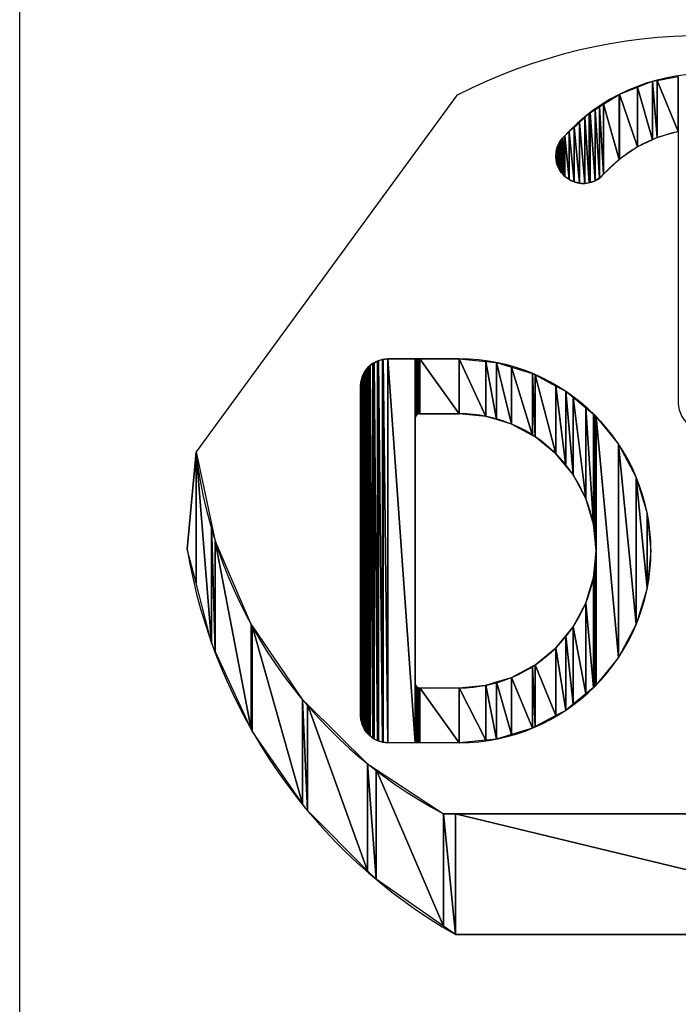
# Model space of a CAD drawing. Header units: inches. Extents: x 3 to 289, y 4 to 291.
# Tile 122 of 256: x 104.57 to 105.039, y 94.092 to 94.793. Entities that reach past the tile are written whole.
import ezdxf

# ---------------------------------------------------------------- set-up
doc = ezdxf.new("R2010")
doc.units = ezdxf.units.IN
doc.header["$LTSCALE"] = 0.5
doc.header["$MEASUREMENT"] = 0
doc.layers.add('PLOTVIEW1', color=7, linetype='Continuous')
doc.layers.add('STR_INS', color=8, linetype='Continuous')

msp = doc.modelspace()

# ---------------------------------------------------------------- linework, layer by layer
at = {"layer": 'PLOTVIEW1', "color": 190, "linetype": 'Continuous'}
for p, q in [((105.02438, 94.74989), (105.03937, 94.75273)), ((105.03937, 94.75273), (105.03937, 94.71357)), ((105.03937, 94.71357), (105.03937, 94.75273)), ((105.03937, 94.71357), (105.03937, 94.75273)), ((105.01027, 94.74503), (105.02107, 94.74927)), ((105.02107, 94.74927), (105.02438, 94.74989)), ((105.02107, 94.74927), (105.02107, 94.70767)), ((105.02107, 94.70767), (105.02107, 94.74927)), ((105.02107, 94.74927), (105.02438, 94.70923)), ((105.02438, 94.70923), (105.02107, 94.74927)), ((105.02438, 94.74989), (105.02438, 94.70923)), ((105.02438, 94.70923), (105.02438, 94.74989)), ((105.02438, 94.74989), (105.03937, 94.71357)), ((105.03937, 94.71357), (105.02438, 94.74989)), ((104.9861, 94.73291), (104.99731, 94.73995)), ((104.99731, 94.73995), (104.9974, 94.73999)), ((104.99731, 94.73995), (104.99731, 94.69366)), ((104.99731, 94.69366), (104.99731, 94.73995)), ((104.99731, 94.73995), (104.9974, 94.69374)), ((104.9974, 94.69374), (104.99731, 94.73995)), ((104.9974, 94.73999), (105.01027, 94.74503)), ((104.9974, 94.73999), (104.9974, 94.69374)), ((104.9974, 94.69374), (104.9974, 94.73999)), ((104.9974, 94.73999), (105.01027, 94.70257)), ((105.01027, 94.70257), (104.9974, 94.73999)), ((105.01027, 94.74503), (105.01027, 94.70257)), ((105.01027, 94.70257), (105.01027, 94.74503)), ((105.01027, 94.74503), (105.02107, 94.70767)), ((105.02107, 94.70767), (105.01027, 94.74503)), ((104.98328, 94.73114), (104.9861, 94.73291)), ((104.9861, 94.73291), (104.9861, 94.68298)), ((104.9861, 94.68298), (104.9861, 94.73291)), ((104.9861, 94.73291), (104.99731, 94.69366)), ((104.99731, 94.69366), (104.9861, 94.73291)), ((104.97263, 94.72353), (104.9757, 94.72638)), ((104.9757, 94.72638), (104.97642, 94.72683)), ((104.9757, 94.72638), (104.9757, 94.67698)), ((104.9757, 94.67698), (104.9757, 94.72638)), ((104.9757, 94.72638), (104.97642, 94.67709)), ((104.97642, 94.67709), (104.9757, 94.72638)), ((104.97642, 94.72683), (104.98001, 94.72909)), ((104.97642, 94.72683), (104.97642, 94.67709)), ((104.97642, 94.67709), (104.97642, 94.72683)), ((104.97642, 94.72683), (104.98001, 94.6784)), ((104.98001, 94.6784), (104.97642, 94.72683)), ((104.98001, 94.72909), (104.98328, 94.73114)), ((104.98001, 94.72909), (104.98001, 94.6784)), ((104.98001, 94.6784), (104.98001, 94.72909)), ((104.98001, 94.72909), (104.98328, 94.68039)), ((104.98328, 94.68039), (104.98001, 94.72909)), ((104.98328, 94.73114), (104.98328, 94.68039)), ((104.98328, 94.68039), (104.98328, 94.73114)), ((104.98328, 94.73114), (104.9861, 94.68298)), ((104.9861, 94.68298), (104.98328, 94.73114)), ((104.96509, 94.71654), (104.96881, 94.71999)), ((104.96881, 94.71999), (104.97263, 94.72353)), ((104.96881, 94.71999), (104.96881, 94.67666)), ((104.96881, 94.67666), (104.96881, 94.71999)), ((104.96881, 94.71999), (104.97263, 94.6765)), ((104.97263, 94.6765), (104.96881, 94.71999)), ((104.97263, 94.72353), (104.97263, 94.6765)), ((104.97263, 94.6765), (104.97263, 94.72353)), ((104.97263, 94.72353), (104.9757, 94.67698)), ((104.9757, 94.67698), (104.97263, 94.72353)), ((104.95699, 94.70903), (104.95852, 94.71045)), ((104.95852, 94.71045), (104.96161, 94.71332)), ((104.95852, 94.71045), (104.95852, 94.68145)), ((104.95852, 94.68145), (104.95852, 94.71045)), ((104.95852, 94.71045), (104.96161, 94.67918)), ((104.96161, 94.67918), (104.95852, 94.71045)), ((104.96161, 94.71332), (104.96509, 94.71654)), ((104.96161, 94.71332), (104.96161, 94.67918)), ((104.96161, 94.67918), (104.96161, 94.71332)), ((104.96161, 94.71332), (104.96509, 94.67757)), ((104.96509, 94.67757), (104.96161, 94.71332)), ((104.96509, 94.71654), (104.96509, 94.67757)), ((104.96509, 94.67757), (104.96509, 94.71654)), ((104.96509, 94.71654), (104.96881, 94.67666)), ((104.96881, 94.67666), (104.96509, 94.71654)), ((105.03937, 94.71357), (105.02438, 94.70923)), ((104.95311, 94.70246), (104.95394, 94.70425)), ((104.95394, 94.70425), (104.95472, 94.70594)), ((104.95394, 94.70425), (104.95394, 94.68754)), ((104.95394, 94.68754), (104.95394, 94.70425)), ((104.95394, 94.70425), (104.95472, 94.68625)), ((104.95472, 94.68625), (104.95394, 94.70425)), ((104.95472, 94.70594), (104.95593, 94.70759)), ((104.95472, 94.70594), (104.95472, 94.68625)), ((104.95472, 94.68625), (104.95472, 94.70594)), ((104.95472, 94.70594), (104.95593, 94.68427)), ((104.95593, 94.68427), (104.95472, 94.70594)), ((104.95593, 94.70759), (104.95699, 94.70903)), ((104.95593, 94.70759), (104.95593, 94.68427)), ((104.95593, 94.68427), (104.95593, 94.70759)), ((104.95593, 94.70759), (104.95699, 94.68312)), ((104.95699, 94.68312), (104.95593, 94.70759)), ((104.95699, 94.70903), (104.95699, 94.68312)), ((104.95699, 94.68312), (104.95699, 94.70903)), ((104.95699, 94.70903), (104.95852, 94.68145)), ((104.95852, 94.68145), (104.95699, 94.70903)), ((105.02107, 94.70767), (105.01027, 94.70257)), ((105.02438, 94.70923), (105.02107, 94.70767)), ((104.95204, 94.69492), (104.9522, 94.69874)), ((104.9522, 94.69874), (104.95263, 94.70049)), ((104.9522, 94.69874), (104.9522, 94.69387)), ((104.9522, 94.69387), (104.9522, 94.69874)), ((104.9522, 94.69874), (104.95263, 94.69113)), ((104.95263, 94.69113), (104.9522, 94.69874)), ((104.95263, 94.70049), (104.95311, 94.70246)), ((104.95263, 94.70049), (104.95263, 94.69113)), ((104.95263, 94.69113), (104.95263, 94.70049)), ((104.95263, 94.70049), (104.95311, 94.68981)), ((104.95311, 94.68981), (104.95263, 94.70049)), ((104.95311, 94.70246), (104.95311, 94.68981)), ((104.95311, 94.68981), (104.95311, 94.70246)), ((104.95311, 94.70246), (104.95394, 94.68754)), ((104.95394, 94.68754), (104.95311, 94.70246)), ((105.01027, 94.70257), (104.9974, 94.69374)), ((104.9522, 94.69387), (104.95204, 94.69492)), ((104.95263, 94.69113), (104.9522, 94.69387)), ((104.95311, 94.68981), (104.95263, 94.69113)), ((104.95394, 94.68754), (104.95311, 94.68981)), ((104.99731, 94.69366), (104.9861, 94.68298)), ((104.9974, 94.69374), (104.99731, 94.69366)), ((104.95472, 94.68625), (104.95394, 94.68754)), ((104.95593, 94.68427), (104.95472, 94.68625)), ((104.95699, 94.68312), (104.95593, 94.68427)), ((104.95852, 94.68145), (104.95699, 94.68312)), ((104.9861, 94.68298), (104.98328, 94.68039)), ((104.96161, 94.67918), (104.95852, 94.68145)), ((104.96509, 94.67757), (104.96161, 94.67918)), ((104.96881, 94.67666), (104.96509, 94.67757)), ((104.97263, 94.6765), (104.96881, 94.67666)), ((104.9757, 94.67698), (104.97263, 94.6765)), ((104.97642, 94.67709), (104.9757, 94.67698)), ((104.98001, 94.6784), (104.97642, 94.67709)), ((104.98328, 94.68039), (104.98001, 94.6784)), ((104.82254, 94.54874), (104.82483, 94.54997)), ((104.82483, 94.54997), (104.82563, 94.55021)), ((104.82483, 94.54997), (104.82483, 94.27953)), ((104.82483, 94.27953), (104.82483, 94.54997)), ((104.82483, 94.54997), (104.82563, 94.27916)), ((104.82563, 94.27916), (104.82483, 94.54997)), ((104.82563, 94.55021), (104.8285, 94.55108)), ((104.82563, 94.55021), (104.82563, 94.27916)), ((104.82563, 94.27916), (104.82563, 94.55021)), ((104.82563, 94.55021), (104.8285, 94.27839)), ((104.8285, 94.27839), (104.82563, 94.55021)), ((104.8285, 94.55108), (104.82892, 94.55112)), ((104.8285, 94.55108), (104.8285, 94.27839)), ((104.8285, 94.27839), (104.8285, 94.55108)), ((104.8285, 94.55108), (104.82892, 94.27827)), ((104.82892, 94.27827), (104.8285, 94.55108)), ((104.82892, 94.55112), (104.83231, 94.55145)), ((104.82892, 94.55112), (104.82892, 94.27827)), ((104.82892, 94.27827), (104.82892, 94.55112)), ((104.82892, 94.55112), (104.83231, 94.27798)), ((104.83231, 94.27798), (104.82892, 94.55112)), ((104.83231, 94.55145), (104.83231, 94.27798)), ((104.83231, 94.27798), (104.83231, 94.55145)), ((104.83231, 94.55145), (104.85184, 94.27798)), ((104.85184, 94.27798), (104.83231, 94.55145)), ((104.83231, 94.55145), (104.85184, 94.55145)), ((104.85184, 94.55145), (104.85184, 94.27798)), ((104.85184, 94.50926), (104.85184, 94.55145)), ((104.85184, 94.55145), (104.85189, 94.5098)), ((104.85189, 94.5098), (104.85184, 94.55145)), ((104.85184, 94.55145), (104.85189, 94.55145)), ((104.85189, 94.55145), (104.85189, 94.5098)), ((104.85189, 94.5098), (104.85189, 94.55145)), ((104.85189, 94.55145), (104.85203, 94.51033)), ((104.85203, 94.51033), (104.85189, 94.55145)), ((104.85189, 94.55145), (104.85203, 94.55145)), ((104.85203, 94.55145), (104.85203, 94.51033)), ((104.85203, 94.51033), (104.85203, 94.55145)), ((104.85203, 94.55145), (104.85226, 94.51082)), ((104.85226, 94.51082), (104.85203, 94.55145)), ((104.85203, 94.55145), (104.85226, 94.55145)), ((104.85226, 94.55145), (104.85226, 94.51082)), ((104.85226, 94.51082), (104.85226, 94.55145)), ((104.85226, 94.55145), (104.85257, 94.51127)), ((104.85257, 94.51127), (104.85226, 94.55145)), ((104.85226, 94.55145), (104.85257, 94.55145)), ((104.85257, 94.55145), (104.85257, 94.51127)), ((104.85257, 94.51127), (104.85257, 94.55145)), ((104.85257, 94.55145), (104.85296, 94.51165)), ((104.85296, 94.51165), (104.85257, 94.55145)), ((104.85257, 94.55145), (104.85296, 94.55145)), ((104.85296, 94.55145), (104.85296, 94.51165)), ((104.85296, 94.51165), (104.85296, 94.55145)), ((104.85296, 94.55145), (104.85341, 94.51197)), ((104.85341, 94.51197), (104.85296, 94.55145)), ((104.85296, 94.55145), (104.85341, 94.55145)), ((104.85341, 94.55145), (104.85341, 94.51197)), ((104.85341, 94.51197), (104.85341, 94.55145)), ((104.85341, 94.55145), (104.8539, 94.5122)), ((104.8539, 94.5122), (104.85341, 94.55145)), ((104.85341, 94.55145), (104.8539, 94.55145)), ((104.8539, 94.55145), (104.8539, 94.5122)), ((104.8539, 94.5122), (104.8539, 94.55145)), ((104.8539, 94.55145), (104.85443, 94.51234)), ((104.85443, 94.51234), (104.8539, 94.55145)), ((104.8539, 94.55145), (104.85443, 94.55145)), ((104.85443, 94.55145), (104.85443, 94.51234)), ((104.85443, 94.51234), (104.85443, 94.55145)), ((104.85443, 94.55145), (104.85497, 94.51239)), ((104.85497, 94.51239), (104.85443, 94.55145)), ((104.85443, 94.55145), (104.85497, 94.55145)), ((104.85497, 94.55145), (104.85497, 94.51239)), ((104.85497, 94.51239), (104.85497, 94.55145)), ((104.85497, 94.55145), (104.8831, 94.51239)), ((104.8831, 94.51239), (104.85497, 94.55145)), ((104.85497, 94.55145), (104.8831, 94.55145)), ((104.8831, 94.55145), (104.8831, 94.51239)), ((104.8831, 94.51239), (104.8831, 94.55145)), ((104.8831, 94.55145), (104.90215, 94.51051)), ((104.90215, 94.51051), (104.8831, 94.55145)), ((104.8831, 94.55145), (104.90215, 94.54958)), ((104.90215, 94.54958), (104.90215, 94.51051)), ((104.90215, 94.51051), (104.90215, 94.54958)), ((104.90215, 94.54958), (104.90977, 94.5082)), ((104.90977, 94.5082), (104.90215, 94.54958)), ((104.90215, 94.54958), (104.90977, 94.54883)), ((104.81539, 94.54151), (104.81607, 94.54277)), ((104.81607, 94.54277), (104.81735, 94.54433)), ((104.81607, 94.54277), (104.81607, 94.28678)), ((104.81607, 94.28678), (104.81607, 94.54277)), ((104.81607, 94.54277), (104.81735, 94.28495)), ((104.81735, 94.28495), (104.81607, 94.54277)), ((104.81735, 94.54433), (104.8185, 94.54573)), ((104.81735, 94.54433), (104.81735, 94.28495)), ((104.81735, 94.28495), (104.81735, 94.54433)), ((104.81735, 94.54433), (104.8185, 94.2838)), ((104.8185, 94.2838), (104.81735, 94.54433)), ((104.8185, 94.54573), (104.81975, 94.54676)), ((104.8185, 94.54573), (104.8185, 94.2838)), ((104.8185, 94.2838), (104.8185, 94.54573)), ((104.8185, 94.54573), (104.81975, 94.28255)), ((104.81975, 94.28255), (104.8185, 94.54573)), ((104.81975, 94.54676), (104.82146, 94.54816)), ((104.81975, 94.54676), (104.81975, 94.28255)), ((104.81975, 94.28255), (104.81975, 94.54676)), ((104.81975, 94.54676), (104.82146, 94.28135)), ((104.82146, 94.28135), (104.81975, 94.54676)), ((104.82146, 94.54816), (104.82254, 94.54874)), ((104.82146, 94.54816), (104.82146, 94.28135)), ((104.82146, 94.28135), (104.82146, 94.54816)), ((104.82146, 94.54816), (104.82254, 94.28059)), ((104.82254, 94.28059), (104.82146, 94.54816)), ((104.82254, 94.54874), (104.82254, 94.28059)), ((104.82254, 94.28059), (104.82254, 94.54874)), ((104.82254, 94.54874), (104.82483, 94.27953)), ((104.82483, 94.27953), (104.82254, 94.54874)), ((104.90977, 94.54883), (104.90977, 94.5082)), ((104.90977, 94.5082), (104.90977, 94.54883)), ((104.90977, 94.54883), (104.92047, 94.50495)), ((104.92047, 94.50495), (104.90977, 94.54883)), ((104.90977, 94.54883), (104.92047, 94.54558)), ((104.92047, 94.54558), (104.92047, 94.50495)), ((104.92047, 94.50495), (104.92047, 94.54558)), ((104.92047, 94.54558), (104.93543, 94.49696)), ((104.93543, 94.49696), (104.92047, 94.54558)), ((104.92047, 94.54558), (104.93543, 94.54104)), ((104.81278, 94.53192), (104.81307, 94.53493)), ((104.81307, 94.53493), (104.81315, 94.53573)), ((104.81307, 94.53493), (104.81307, 94.29412)), ((104.81307, 94.29412), (104.81307, 94.53493)), ((104.81307, 94.53493), (104.81315, 94.29383)), ((104.81315, 94.29383), (104.81307, 94.53493)), ((104.81315, 94.53573), (104.81395, 94.53838)), ((104.81315, 94.53573), (104.81315, 94.29383)), ((104.81315, 94.29383), (104.81315, 94.53573)), ((104.81315, 94.53573), (104.81395, 94.29083)), ((104.81395, 94.29083), (104.81315, 94.53573)), ((104.81395, 94.53838), (104.81426, 94.53939)), ((104.81395, 94.53838), (104.81395, 94.29083)), ((104.81395, 94.29083), (104.81395, 94.53838)), ((104.81395, 94.53838), (104.81426, 94.29017)), ((104.81426, 94.29017), (104.81395, 94.53838)), ((104.81426, 94.53939), (104.81539, 94.54151)), ((104.81426, 94.53939), (104.81426, 94.29017)), ((104.81426, 94.29017), (104.81426, 94.53939)), ((104.81426, 94.53939), (104.81539, 94.28774)), ((104.81539, 94.28774), (104.81426, 94.53939)), ((104.81539, 94.54151), (104.81539, 94.28774)), ((104.81539, 94.28774), (104.81539, 94.54151)), ((104.81539, 94.54151), (104.81607, 94.28678)), ((104.81607, 94.28678), (104.81539, 94.54151)), ((104.93543, 94.54104), (104.93543, 94.49696)), ((104.93543, 94.49696), (104.93543, 94.54104)), ((104.93543, 94.54104), (104.93736, 94.49592)), ((104.93736, 94.49592), (104.93543, 94.54104)), ((104.93543, 94.54104), (104.93736, 94.54001)), ((104.93736, 94.54001), (104.93736, 94.49592)), ((104.93736, 94.49592), (104.93736, 94.54001)), ((104.93736, 94.54001), (104.95216, 94.48378)), ((104.95216, 94.48378), (104.93736, 94.54001)), ((104.93736, 94.54001), (104.95216, 94.5321)), ((104.81278, 94.29751), (104.81278, 94.53192)), ((104.81278, 94.53192), (104.81307, 94.29412)), ((104.81307, 94.29412), (104.81278, 94.53192)), ((104.95216, 94.5321), (104.95216, 94.48378)), ((104.95216, 94.48378), (104.95216, 94.5321)), ((104.95216, 94.5321), (104.95907, 94.47537)), ((104.95907, 94.47537), (104.95216, 94.5321)), ((104.95216, 94.5321), (104.95907, 94.52841)), ((104.95907, 94.52841), (104.95907, 94.47537)), ((104.95907, 94.47537), (104.95907, 94.52841)), ((104.95907, 94.52841), (104.96431, 94.46898)), ((104.96431, 94.46898), (104.95907, 94.52841)), ((104.95907, 94.52841), (104.96431, 94.52411)), ((104.96431, 94.52411), (104.96431, 94.46898)), ((104.96431, 94.46898), (104.96431, 94.52411)), ((104.96431, 94.52411), (104.97333, 94.45209)), ((104.97333, 94.45209), (104.96431, 94.52411)), ((104.96431, 94.52411), (104.97333, 94.5167)), ((104.97333, 94.5167), (104.97333, 94.45209)), ((104.97333, 94.45209), (104.97333, 94.5167)), ((104.97333, 94.5167), (104.97889, 94.43377)), ((104.97889, 94.43377), (104.97333, 94.5167)), ((104.97333, 94.5167), (104.97889, 94.51214)), ((104.85189, 94.5098), (104.85184, 94.50926)), ((104.85203, 94.51033), (104.85189, 94.5098)), ((104.85226, 94.51082), (104.85203, 94.51033)), ((104.85257, 94.51127), (104.85226, 94.51082)), ((104.85296, 94.51165), (104.85257, 94.51127)), ((104.85341, 94.51197), (104.85296, 94.51165)), ((104.8539, 94.5122), (104.85341, 94.51197)), ((104.85443, 94.51234), (104.8539, 94.5122)), ((104.85497, 94.51239), (104.85443, 94.51234)), ((104.8831, 94.51239), (104.85497, 94.51239)), ((104.90215, 94.51051), (104.8831, 94.51239)), ((104.90977, 94.5082), (104.90215, 94.51051)), ((104.92047, 94.50495), (104.90977, 94.5082)), ((104.97889, 94.51214), (104.97889, 94.43377)), ((104.97889, 94.43377), (104.97889, 94.51214)), ((104.97889, 94.51214), (104.97979, 94.42468)), ((104.97979, 94.42468), (104.97889, 94.51214)), ((104.97889, 94.51214), (104.97979, 94.5114)), ((104.97979, 94.5114), (104.97979, 94.42468)), ((104.97979, 94.42468), (104.97979, 94.5114)), ((104.97979, 94.5114), (104.98077, 94.41472)), ((104.98077, 94.41472), (104.97979, 94.5114)), ((104.97979, 94.5114), (104.98077, 94.51021)), ((104.98077, 94.51021), (104.98077, 94.41472)), ((104.98077, 94.31922), (104.98077, 94.51021)), ((104.98077, 94.51021), (104.99679, 94.33875)), ((104.99679, 94.33875), (104.98077, 94.51021)), ((104.98077, 94.51021), (104.99679, 94.49068)), ((104.93543, 94.49696), (104.92047, 94.50495)), ((104.93736, 94.49592), (104.93543, 94.49696)), ((104.95216, 94.48378), (104.93736, 94.49592)), ((104.99679, 94.49068), (104.99679, 94.33875)), ((104.99679, 94.33875), (104.99679, 94.49068)), ((104.99679, 94.49068), (105.00943, 94.36239)), ((105.00943, 94.36239), (104.99679, 94.49068)), ((104.99679, 94.49068), (105.00943, 94.46704)), ((104.95907, 94.47537), (104.95216, 94.48378)), ((104.96431, 94.46898), (104.95907, 94.47537)), ((104.97333, 94.45209), (104.96431, 94.46898)), ((105.00943, 94.46704), (105.00943, 94.36239)), ((105.00943, 94.36239), (105.00943, 94.46704)), ((105.00943, 94.46704), (105.01721, 94.38804)), ((105.01721, 94.38804), (105.00943, 94.46704)), ((105.00943, 94.46704), (105.01721, 94.44139)), ((104.97889, 94.43377), (104.97333, 94.45209)), ((105.01721, 94.44139), (105.01721, 94.38804)), ((105.01721, 94.38804), (105.01721, 94.44139)), ((105.01721, 94.44139), (105.01984, 94.41472)), ((104.97979, 94.42468), (104.97889, 94.43377)), ((104.98077, 94.41472), (104.97979, 94.42468)), ((104.97979, 94.40475), (104.98077, 94.41472)), ((104.98077, 94.41472), (104.98077, 94.31922)), ((105.01984, 94.41472), (105.01721, 94.38804)), ((104.97889, 94.39566), (104.97979, 94.40475)), ((104.97979, 94.40475), (104.97979, 94.31803)), ((104.97979, 94.31803), (104.97979, 94.40475)), ((104.97979, 94.40475), (104.98077, 94.31922)), ((104.98077, 94.31922), (104.97979, 94.40475)), ((104.97333, 94.37734), (104.97889, 94.39566)), ((104.97889, 94.39566), (104.97889, 94.31729)), ((104.97889, 94.31729), (104.97889, 94.39566)), ((104.97889, 94.39566), (104.97979, 94.31803)), ((104.97979, 94.31803), (104.97889, 94.39566)), ((105.01721, 94.38804), (105.00943, 94.36239)), ((104.96431, 94.36045), (104.97333, 94.37734)), ((104.97333, 94.37734), (104.97333, 94.31273)), ((104.97333, 94.31273), (104.97333, 94.37734)), ((104.97333, 94.37734), (104.97889, 94.31729)), ((104.97889, 94.31729), (104.97333, 94.37734)), ((104.95907, 94.35407), (104.96431, 94.36045)), ((104.96431, 94.36045), (104.96431, 94.30532)), ((104.96431, 94.30532), (104.96431, 94.36045)), ((104.96431, 94.36045), (104.97333, 94.31273)), ((104.97333, 94.31273), (104.96431, 94.36045)), ((105.00943, 94.36239), (104.99679, 94.33875)), ((104.95216, 94.34565), (104.95907, 94.35407)), ((104.95907, 94.35407), (104.95907, 94.30102)), ((104.95907, 94.30102), (104.95907, 94.35407)), ((104.95907, 94.35407), (104.96431, 94.30532)), ((104.96431, 94.30532), (104.95907, 94.35407)), ((104.93736, 94.33351), (104.95216, 94.34565)), ((104.95216, 94.34565), (104.95216, 94.29733)), ((104.95216, 94.29733), (104.95216, 94.34565)), ((104.95216, 94.34565), (104.95907, 94.30102)), ((104.95907, 94.30102), (104.95216, 94.34565)), ((104.99679, 94.33875), (104.98077, 94.31922)), ((104.92047, 94.32448), (104.93543, 94.33247)), ((104.93543, 94.33247), (104.93736, 94.33351)), ((104.93543, 94.33247), (104.93543, 94.28839)), ((104.93543, 94.28839), (104.93543, 94.33247)), ((104.93543, 94.33247), (104.93736, 94.28942)), ((104.93736, 94.28942), (104.93543, 94.33247)), ((104.93736, 94.33351), (104.93736, 94.28942)), ((104.93736, 94.28942), (104.93736, 94.33351)), ((104.93736, 94.33351), (104.95216, 94.29733)), ((104.95216, 94.29733), (104.93736, 94.33351)), ((104.90977, 94.32123), (104.92047, 94.32448)), ((104.92047, 94.32448), (104.92047, 94.28385)), ((104.92047, 94.28385), (104.92047, 94.32448)), ((104.92047, 94.32448), (104.93543, 94.28839)), ((104.93543, 94.28839), (104.92047, 94.32448)), ((104.85184, 94.27798), (104.85184, 94.32017)), ((104.85184, 94.32017), (104.85189, 94.27798)), ((104.85189, 94.27798), (104.85184, 94.32017)), ((104.85184, 94.32017), (104.85189, 94.31963)), ((104.85189, 94.31963), (104.85189, 94.27798)), ((104.85189, 94.27798), (104.85189, 94.31963)), ((104.85189, 94.31963), (104.85203, 94.27798)), ((104.85203, 94.27798), (104.85189, 94.31963)), ((104.85189, 94.31963), (104.85203, 94.3191)), ((104.85203, 94.3191), (104.85203, 94.27798)), ((104.85203, 94.27798), (104.85203, 94.3191)), ((104.85203, 94.3191), (104.85226, 94.27798)), ((104.85226, 94.27798), (104.85203, 94.3191)), ((104.85203, 94.3191), (104.85226, 94.31861)), ((104.85226, 94.31861), (104.85226, 94.27798)), ((104.85226, 94.27798), (104.85226, 94.31861)), ((104.85226, 94.31861), (104.85257, 94.27798)), ((104.85257, 94.27798), (104.85226, 94.31861)), ((104.85226, 94.31861), (104.85257, 94.31816)), ((104.85257, 94.31816), (104.85257, 94.27798)), ((104.85257, 94.27798), (104.85257, 94.31816)), ((104.85257, 94.31816), (104.85296, 94.27798)), ((104.85296, 94.27798), (104.85257, 94.31816)), ((104.85257, 94.31816), (104.85296, 94.31778)), ((104.85296, 94.31778), (104.85296, 94.27798)), ((104.85296, 94.27798), (104.85296, 94.31778)), ((104.85296, 94.31778), (104.85341, 94.27798)), ((104.85341, 94.27798), (104.85296, 94.31778)), ((104.85296, 94.31778), (104.85341, 94.31746)), ((104.85341, 94.31746), (104.85341, 94.27798)), ((104.85341, 94.27798), (104.85341, 94.31746)), ((104.85341, 94.31746), (104.8539, 94.27798)), ((104.8539, 94.27798), (104.85341, 94.31746)), ((104.85341, 94.31746), (104.8539, 94.31723)), ((104.8831, 94.31705), (104.90215, 94.31892)), ((104.90215, 94.31892), (104.90977, 94.32123)), ((104.90215, 94.31892), (104.90215, 94.27985)), ((104.90215, 94.27985), (104.90215, 94.31892)), ((104.90215, 94.31892), (104.90977, 94.2806)), ((104.90977, 94.2806), (104.90215, 94.31892)), ((104.90977, 94.32123), (104.90977, 94.2806)), ((104.90977, 94.2806), (104.90977, 94.32123)), ((104.90977, 94.32123), (104.92047, 94.28385)), ((104.92047, 94.28385), (104.90977, 94.32123)), ((104.97979, 94.31803), (104.97889, 94.31729)), ((104.98077, 94.31922), (104.97979, 94.31803)), ((104.8539, 94.31723), (104.8539, 94.27798)), ((104.8539, 94.27798), (104.8539, 94.31723)), ((104.8539, 94.31723), (104.85443, 94.27798)), ((104.85443, 94.27798), (104.8539, 94.31723)), ((104.8539, 94.31723), (104.85443, 94.31709)), ((104.85443, 94.31709), (104.85443, 94.27798)), ((104.85443, 94.27798), (104.85443, 94.31709)), ((104.85443, 94.31709), (104.85497, 94.27798)), ((104.85497, 94.27798), (104.85443, 94.31709)), ((104.85443, 94.31709), (104.85497, 94.31705)), ((104.85497, 94.31705), (104.85497, 94.27798)), ((104.85497, 94.27798), (104.85497, 94.31705)), ((104.85497, 94.31705), (104.8831, 94.27798)), ((104.8831, 94.27798), (104.85497, 94.31705)), ((104.85497, 94.31705), (104.8831, 94.31705)), ((104.8831, 94.31705), (104.8831, 94.27798)), ((104.8831, 94.27798), (104.8831, 94.31705)), ((104.8831, 94.31705), (104.90215, 94.27985)), ((104.90215, 94.27985), (104.8831, 94.31705)), ((104.97333, 94.31273), (104.96431, 94.30532)), ((104.97889, 94.31729), (104.97333, 94.31273)), ((104.96431, 94.30532), (104.95907, 94.30102)), ((104.81307, 94.29412), (104.81278, 94.29751)), ((104.95216, 94.29733), (104.93736, 94.28942)), ((104.95907, 94.30102), (104.95216, 94.29733)), ((104.81315, 94.29383), (104.81307, 94.29412)), ((104.81395, 94.29083), (104.81315, 94.29383)), ((104.81426, 94.29017), (104.81395, 94.29083)), ((104.81539, 94.28774), (104.81426, 94.29017)), ((104.93736, 94.28942), (104.93543, 94.28839)), ((104.81607, 94.28678), (104.81539, 94.28774)), ((104.81735, 94.28495), (104.81607, 94.28678)), ((104.8185, 94.2838), (104.81735, 94.28495)), ((104.81975, 94.28255), (104.8185, 94.2838)), ((104.82146, 94.28135), (104.81975, 94.28255)), ((104.92047, 94.28385), (104.90977, 94.2806)), ((104.93543, 94.28839), (104.92047, 94.28385)), ((104.82254, 94.28059), (104.82146, 94.28135)), ((104.82483, 94.27953), (104.82254, 94.28059)), ((104.82563, 94.27916), (104.82483, 94.27953)), ((104.8285, 94.27839), (104.82563, 94.27916)), ((104.82892, 94.27827), (104.8285, 94.27839)), ((104.83231, 94.27798), (104.82892, 94.27827)), ((104.85184, 94.27798), (104.83231, 94.27798)), ((104.85189, 94.27798), (104.85184, 94.27798)), ((104.85203, 94.27798), (104.85189, 94.27798)), ((104.85226, 94.27798), (104.85203, 94.27798)), ((104.85257, 94.27798), (104.85226, 94.27798)), ((104.85296, 94.27798), (104.85257, 94.27798)), ((104.85341, 94.27798), (104.85296, 94.27798)), ((104.8539, 94.27798), (104.85341, 94.27798)), ((104.85443, 94.27798), (104.8539, 94.27798)), ((104.85497, 94.27798), (104.85443, 94.27798)), ((104.8831, 94.27798), (104.85497, 94.27798)), ((104.90215, 94.27985), (104.8831, 94.27798)), ((104.90977, 94.2806), (104.90215, 94.27985))]:
    msp.add_line(p, q, dxfattribs=at)
at = {"layer": 'PLOTVIEW1', "color": 56, "linetype": 'Continuous'}
for p, q in [((104.8818, 94.73951, 0.01969), (104.6955, 94.48513, 0.01969)), ((104.6892, 94.41591), (104.6955, 94.48513)), ((104.6955, 94.48513), (104.6955, 94.39169)), ((104.6955, 94.39169), (104.6955, 94.48513)), ((104.6955, 94.39169), (104.6955, 94.48513)), ((104.6955, 94.39169), (104.6955, 94.48513)), ((104.6955, 94.48513), (104.70658, 94.34903)), ((104.70658, 94.34903), (104.6955, 94.48513)), ((104.6955, 94.48513), (104.70658, 94.43388)), ((104.70658, 94.43388), (104.70658, 94.34903)), ((104.70658, 94.34903), (104.70658, 94.43388)), ((104.70658, 94.43388), (104.70922, 94.34331)), ((104.70922, 94.34331), (104.70658, 94.43388)), ((104.70658, 94.43388), (104.70922, 94.42169)), ((104.6955, 94.39169), (104.6892, 94.41591)), ((104.70922, 94.42169), (104.70922, 94.34331)), ((104.70922, 94.34331), (104.70922, 94.42169)), ((104.70922, 94.42169), (104.73488, 94.28754)), ((104.73488, 94.28754), (104.70922, 94.42169)), ((104.70922, 94.42169), (104.73488, 94.36207)), ((104.70658, 94.34903), (104.6955, 94.39169)), ((104.73488, 94.36207), (104.73488, 94.28754)), ((104.73488, 94.28754), (104.73488, 94.36207)), ((104.73488, 94.36207), (104.73547, 94.28627)), ((104.73547, 94.28627), (104.73488, 94.36207)), ((104.73488, 94.36207), (104.73547, 94.36121)), ((104.73547, 94.36121), (104.73547, 94.28627)), ((104.73547, 94.28627), (104.73547, 94.36121)), ((104.73547, 94.36121), (104.77154, 94.23449)), ((104.77154, 94.23449), (104.73547, 94.36121)), ((104.73547, 94.36121), (104.77154, 94.30849)), ((104.70922, 94.34331), (104.70658, 94.34903)), ((104.73488, 94.28754), (104.70922, 94.34331)), ((104.77154, 94.30849), (104.77154, 94.23449)), ((104.77154, 94.23449), (104.77154, 94.30849)), ((104.77154, 94.30849), (104.77496, 94.22957)), ((104.77496, 94.22957), (104.77154, 94.30849)), ((104.77154, 94.30849), (104.77496, 94.30512)), ((104.77496, 94.30512), (104.77496, 94.22957)), ((104.77496, 94.22957), (104.77496, 94.30512)), ((104.77496, 94.30512), (104.81781, 94.18674)), ((104.81781, 94.18674), (104.77496, 94.30512)), ((104.77496, 94.30512), (104.81781, 94.26297)), ((104.73547, 94.28627), (104.73488, 94.28754)), ((104.77154, 94.23449), (104.73547, 94.28627)), ((104.81781, 94.26297), (104.81781, 94.18674)), ((104.81781, 94.18674), (104.81781, 94.26297)), ((104.81781, 94.26297), (104.82383, 94.18072)), ((104.82383, 94.18072), (104.81781, 94.26297)), ((104.81781, 94.26297), (104.82383, 94.25899)), ((104.82383, 94.25899), (104.82383, 94.18072)), ((104.82383, 94.18072), (104.82383, 94.25899)), ((104.82383, 94.25899), (104.87197, 94.1472)), ((104.87197, 94.1472), (104.82383, 94.25899)), ((104.82383, 94.25899), (104.87197, 94.22719)), ((104.77496, 94.22957), (104.77154, 94.23449)), ((104.81781, 94.18674), (104.77496, 94.22957)), ((104.87197, 94.22719), (104.87197, 94.1472)), ((104.87197, 94.1472), (104.87197, 94.22719)), ((104.87197, 94.22719), (104.88053, 94.14124)), ((104.88053, 94.14124), (104.87197, 94.22719)), ((104.87197, 94.22719), (104.88053, 94.22719)), ((104.88053, 94.22719), (104.88053, 94.14124)), ((104.88053, 94.14124), (104.88053, 94.22719)), ((104.88053, 94.22719), (105.23727, 94.14124)), ((105.23727, 94.14124), (104.88053, 94.22719)), ((104.88053, 94.22719), (105.23727, 94.22719)), ((104.82383, 94.18072), (104.81781, 94.18674)), ((104.87197, 94.1472), (104.82383, 94.18072)), ((104.88053, 94.14124), (104.87197, 94.1472)), ((105.23727, 94.14124), (104.88053, 94.14124))]:
    msp.add_line(p, q, dxfattribs=at)
at = {"layer": 'PLOTVIEW1', "color": 252, "linetype": 'Continuous'}
for p, q in [((104.8831, 94.55145, 0.01969), (104.83231, 94.55145, 0.01969)), ((104.81278, 94.53192, 0.01969), (104.81278, 94.29751, 0.01969)), ((104.85184, 94.32017, 0.01969), (104.85184, 94.50926, 0.01969)), ((104.85497, 94.51239, 0.01969), (104.8831, 94.51239, 0.01969)), ((104.6955, 94.48513, 0.01969), (104.6892, 94.41591, 0.01969)), ((104.85497, 94.31705, 0.01969), (104.8831, 94.31705, 0.01969)), ((104.8831, 94.27798, 0.01969), (104.83231, 94.27798, 0.01969)), ((105.24584, 94.22719, 0.01969), (104.87197, 94.22719, 0.01969)), ((104.88053, 94.14124, 0.01969), (105.23727, 94.14124, 0.01969))]:
    msp.add_line(p, q, dxfattribs=at)
at = {"layer": 'PLOTVIEW1', "color": 56, "linetype": 'Continuous'}
msp.add_arc((105.0589, 94.39127, 0.01969), 0.39068, 63.04275, 116.9573, dxfattribs=at)
at = {"layer": 'PLOTVIEW1', "color": 252, "linetype": 'Continuous'}
for centre, radius, start, end in [((104.97155, 94.69601, 0.01969), 0.01953, 138.1897, 318.1897), ((104.83231, 94.53192, 0.01969), 0.01953, 90.00002, 180), ((104.8831, 94.41472, 0.01969), 0.13674, 270, 90), ((104.85497, 94.50926, 0.01969), 0.00313, 90, 180), ((104.8831, 94.41472, 0.01969), 0.09767, 270, 90), ((105.02921, 94.52411, 0.01969), 0.33599, 186.6612, 242.0945), ((105.07453, 94.48035, 0.01969), 0.39068, 189.494, 240.2271), ((104.85497, 94.32017, 0.01969), 0.00313, 180, 270), ((104.83231, 94.29751, 0.01969), 0.01953, 180, 270)]:
    msp.add_arc(centre, radius, start, end, dxfattribs=at)
at = {"layer": 'STR_INS', "color": 4, "linetype": 'Continuous'}
for p, q in [((104.56979, 93.93995), (104.56979, 95.3566)), ((105.03937, 94.71357), (105.03937, 94.5202))]:
    msp.add_line(p, q, dxfattribs=at)
for centre, radius, start, end in [((105.0589, 94.61787), 0.13674, 41.81028, 138.18972), ((105.0589, 94.5202), 0.01953, 179.99267, 0.00733)]:
    msp.add_arc(centre, radius, start, end, dxfattribs=at)
at = {"layer": 'STR_INS', "color": 4, "linetype": 'Continuous', "extrusion": (0, 8.88178e-16, -1)}
msp.add_arc((-105.0589, 94.61787), 0.09767, 41.81035, 78.46302, dxfattribs=at)

doc.saveas('drawing.dxf')
